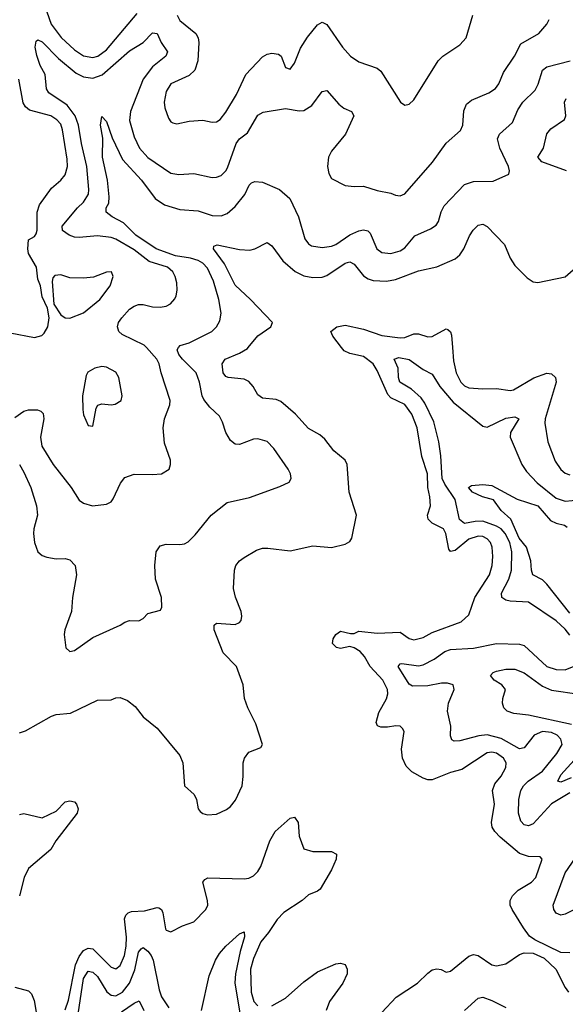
# Model space of a CAD drawing. Header units: inches. Extents: x 1843162 to 1959474, y 907081 to 1016326.
# Tile 155 of 256: x 1854791 to 1857170, y 987137 to 991430. Entities that reach past the tile are written whole.
import ezdxf

# ---------------------------------------------------------------- set-up
doc = ezdxf.new("R2010")
doc.units = ezdxf.units.IN
doc.header["$MEASUREMENT"] = 0
doc.layers.add('B8958', color=7, linetype='Continuous')
doc.layers.add('B8959', color=7, linetype='Continuous')

msp = doc.modelspace()

# ---------------------------------------------------------------- linework, layer by layer
at = {"layer": 'B8958', "color": 5}
for points, elevation in [([(1854770, 989694.8), (1854810, 989723.5), (1854830, 989729.3), (1854869.1, 989729.1), (1854883.6, 989723.6), (1854893.1, 989713.1), (1854897.2, 989690), (1854882.7, 989610), (1854887.3, 989570), (1854938, 989490), (1855016.1, 989390), (1855050, 989335.5), (1855070, 989322), (1855109.4, 989310.6), (1855170, 989317.6), (1855190, 989328.4), (1855199.4, 989340.6), (1855231.4, 989408.6), (1855250, 989434), (1855290, 989447.9), (1855370, 989446.5), (1855409.6, 989450.4), (1855442.7, 989470), (1855449.3, 989490), (1855449.4, 989510), (1855423, 989583), (1855416.2, 989650), (1855422.3, 989690), (1855445.3, 989750), (1855447.1, 989770), (1855408, 989890), (1855399.8, 989930), (1855388.9, 989950), (1855343.6, 990000)], 660), ([(1854790, 989490.2), (1854810, 989457.3), (1854839.6, 989390), (1854864.8, 989310), (1854869.1, 989270), (1854852.7, 989210), (1854851.5, 989190), (1854856.1, 989150), (1854870, 989110.4), (1854890, 989093.8), (1854910, 989086.2), (1854950, 989079.7), (1854990, 989080.9), (1855010, 989074.9), (1855033.4, 989050), (1855039.6, 989010), (1855021.5, 988910), (1855017.3, 988850), (1854987.9, 988770), (1854985.3, 988750), (1854991.9, 988691.9), (1855010, 988674.9), (1855030, 988679.5), (1855110, 988736.9), (1855229.4, 988790), (1855250, 988803.1), (1855270, 988810.3), (1855311.1, 988808.9), (1855330, 988819.1), (1855350, 988840.5), (1855404.8, 988855.2), (1855411.1, 988868.9), (1855409.7, 988910), (1855383.9, 988990), (1855380.4, 989050), (1855386.3, 989110), (1855404.2, 989135.8), (1855430, 989143.1), (1855490, 989141.1), (1855510, 989144.2), (1855526.5, 989153.5), (1855556.6, 989183.4), (1855626, 989270), (1855695.2, 989324.8), (1855793.2, 989346.8), (1855925.9, 989394.1), (1855966, 989414), (1855975.1, 989430), (1855972.4, 989450), (1855962.2, 989470), (1855900, 989560), (1855870.6, 989590.6), (1855830, 989601.8), (1855810, 989600.8), (1855750, 989577.6), (1855730, 989578.5), (1855710, 989595.1), (1855689.4, 989629.4), (1855675.1, 989675.1), (1855661.7, 989701.7), (1855620.3, 989740.3), (1855593.4, 989773.4), (1855586.4, 989790), (1855575.6, 989850), (1855560.2, 989890), (1855500.8, 989950), (1855485.6, 989970), (1855477.7, 989990), (1855484.4, 990000)], 640), ([(1854790, 988320.7), (1854816.3, 988330), (1854930, 988393.8), (1854950, 988400.7), (1855013.3, 988406.7), (1855130, 988463.7), (1855190, 988464.4), (1855210, 988474), (1855230, 988475.3), (1855261.6, 988461.6), (1855294.9, 988434.9), (1855330, 988390.7), (1855390, 988340.5), (1855490, 988222.4), (1855502.8, 988190), (1855509.2, 988090), (1855552.2, 988052.2), (1855562.2, 988030), (1855569, 987990), (1855578, 987978), (1855589.3, 987969.3), (1855610, 987963.2), (1855650, 987965.8), (1855693, 987987), (1855710, 988000.2), (1855732.4, 988027.6), (1855760.7, 988090), (1855766.2, 988130), (1855765, 988190), (1855771.4, 988210), (1855790, 988235.8), (1855843.2, 988256.8), (1855849.5, 988270), (1855820.3, 988360.3), (1855785.7, 988430), (1855771.5, 988470), (1855765.1, 988530), (1855737, 988610), (1855678, 988670), (1855639.4, 988770), (1855638.9, 988790), (1855650, 988799), (1855730, 988793.6), (1855750, 988802), (1855756.9, 988810), (1855760.4, 988830), (1855756.4, 988850), (1855731.5, 988911.5), (1855723.4, 988950), (1855728.3, 989030), (1855734.2, 989050), (1855749.2, 989070.8), (1855770, 989085.5), (1855823.5, 989116.5), (1855850, 989125.2), (1855873.6, 989126.4), (1855970, 989113.4), (1856070, 989135.3), (1856150, 989128), (1856210, 989142.8), (1856230, 989154.4), (1856239.7, 989170), (1856259, 989270), (1856227.8, 989370), (1856218.5, 989490), (1856209.7, 989510), (1856161, 989550), (1856121.4, 989601.4), (1856099.3, 989619.3), (1856050, 989647.1), (1855993.1, 989710), (1855930, 989765.6), (1855910, 989773.1), (1855850, 989779.7), (1855830, 989794.3), (1855809.9, 989830), (1855790, 989851.8), (1855770, 989862.5), (1855699.5, 989870), (1855690, 989874.2), (1855678.2, 989890), (1855674, 989930), (1855687.6, 989950), (1855750, 989976.1), (1855783.8, 989996.2), (1855787, 990000)], 620), ([(1857190, 987361.5), (1857150, 987363.5), (1857037.7, 987417.7), (1857014.5, 987434.5), (1856987.1, 987470), (1856938.5, 987550), (1856929.8, 987570), (1856929.8, 987590), (1856939.7, 987610), (1856964.7, 987635.3), (1857022.4, 987670), (1857041, 987690), (1857069.2, 987770), (1857060.4, 987780.4), (1857010, 987781.8), (1856970, 987794), (1856885.8, 987865.8), (1856862.3, 987890), (1856851.2, 987910), (1856848.4, 987930), (1856861, 988010), (1856852.3, 988070), (1856862.2, 988097.8), (1856890, 988131.6), (1856911.4, 988170), (1856912.5, 988190), (1856901, 988210), (1856870, 988232.4), (1856850, 988236.2), (1856830, 988233.1), (1856718.5, 988161.5), (1856670, 988148.3), (1856590, 988116.2), (1856570, 988116.1), (1856550, 988122.7), (1856501.1, 988150), (1856475.8, 988175.8), (1856459.9, 988210), (1856456.5, 988250), (1856466.9, 988326.9), (1856460.1, 988340.1), (1856450, 988349.6), (1856430.8, 988350.8), (1856395.3, 988344.7), (1856365.2, 988345.2), (1856350.8, 988350.8), (1856345.3, 988365.3), (1856357.7, 988410), (1856390.8, 988469.2), (1856396.4, 988490), (1856394.9, 988510), (1856375, 988550), (1856319.6, 988610), (1856293.9, 988653.9), (1856275, 988675), (1856250, 988691.3), (1856230, 988696.5), (1856190, 988688.9), (1856172.4, 988692.4), (1856155, 988710), (1856157.5, 988730), (1856169, 988750), (1856190, 988764.6), (1856234, 988754), (1856250, 988753.8), (1856270, 988763.5), (1856350, 988754.7), (1856450, 988759.3), (1856490, 988731.6), (1856510, 988726.3), (1856550, 988736), (1856590, 988757.8), (1856715.7, 988804.3), (1856750, 988834.6), (1856776.2, 988910), (1856840.1, 989010), (1856851.4, 989050), (1856853.5, 989090), (1856851.3, 989130), (1856843.9, 989150), (1856830, 989166), (1856810, 989176.1), (1856790, 989178.1), (1856750, 989164.7), (1856690, 989115.3), (1856670, 989111.4), (1856661.7, 989121.7), (1856648.5, 989190), (1856639.4, 989210), (1856590, 989235.4), (1856572, 989252), (1856569.9, 989270), (1856581.9, 989310), (1856579.5, 989350), (1856570.9, 989390.9), (1856569.9, 989449.9), (1856544.8, 989524.8), (1856523.7, 989650), (1856501, 989710), (1856470, 989752.7), (1856410, 989781.5), (1856395.8, 989795.8), (1856350, 989900.7), (1856331.8, 989930), (1856290, 989961.1), (1856230, 989973.8), (1856205.5, 989985.5), (1856194.4, 990000)], 580), ([(1856677.9, 990000), (1856682.3, 989942.3), (1856694.3, 989890), (1856714.5, 989850), (1856730, 989833.8), (1856750, 989825), (1856810, 989820.2), (1856870, 989822.3), (1856930, 989813.4), (1856944.7, 989815.3), (1857032.3, 989867.7), (1857090, 989888.8), (1857110, 989885), (1857127.6, 989870), (1857130.1, 989850), (1857082.6, 989690), (1857080.9, 989670), (1857093.9, 989590), (1857125.5, 989505.5), (1857150, 989469.3), (1857170, 989453.4), (1857190, 989444.8)], 580), ([(1857190, 988747.1), (1857170, 988772.8), (1857130, 988808.9), (1857010, 988889.8), (1856930, 988894.1), (1856910, 988899.1), (1856893.1, 988910), (1856892, 988930), (1856923.8, 988990), (1856936, 989030), (1856936.2, 989110), (1856928.3, 989150), (1856908.2, 989190), (1856890.1, 989210.1), (1856870, 989221.5), (1856810, 989243.2), (1856777.3, 989242.7), (1856730, 989233.1), (1856708.8, 989250), (1856690, 989338), (1856644.9, 989404.9), (1856633.6, 989430), (1856627.8, 989527.8), (1856618.1, 989590), (1856596.2, 989676.2), (1856557.3, 989757.3), (1856541, 989781), (1856499, 989819), (1856448.6, 989850), (1856442.9, 989870), (1856441, 989910), (1856423.5, 989950), (1856443.8, 989956.2), (1856490, 989947.6), (1856550, 989904.6), (1856590, 989884.7), (1856623.3, 989830), (1856681.5, 989761.5), (1856810, 989658), (1856830, 989652.6), (1856910, 989692.1), (1856950, 989698), (1856967.2, 989690), (1856930.9, 989630), (1856929.4, 989610), (1856980.6, 989490), (1857000.2, 989460.2), (1857047.8, 989410), (1857130, 989343.6), (1857170, 989330.1), (1857230, 989336.1)], 560), ([(1857190, 988841.9), (1857090, 988969.2), (1857070, 988988.1), (1857028.9, 989010), (1857022.6, 989030), (1857020.2, 989070), (1857001.2, 989130), (1856969.5, 989170), (1856931.8, 989251.8), (1856889.7, 989290), (1856856.8, 989336.8), (1856809.4, 989350), (1856766, 989370), (1856748.3, 989390), (1856760.8, 989399.2), (1856810, 989403.5), (1856850, 989399.2), (1856959.9, 989339.9), (1857050, 989310.5), (1857106.1, 989246.1), (1857130, 989234.3), (1857165.8, 989225.8), (1857177.7, 989217.7)], 540), ([(1857190, 988058.9), (1857109.4, 988010.6), (1857030, 987924.3), (1857010, 987914.9), (1856990, 987919.3), (1856975.5, 987935.5), (1856966.1, 987970), (1856967.1, 988030), (1856976.4, 988070), (1856987.9, 988090), (1857007.6, 988110), (1857070, 988153.1), (1857132.7, 988230), (1857155.7, 988270), (1857150, 988292.7), (1857134.8, 988310), (1857110, 988322.3), (1857070, 988326.4), (1857033.9, 988310), (1856990, 988255.2), (1856970, 988251), (1856890, 988295.7), (1856830, 988311.7), (1856792.9, 988307.1), (1856710, 988286), (1856684.9, 988284.9), (1856675.1, 988290), (1856670, 988308), (1856671, 988350), (1856655.7, 988415.7), (1856660.3, 988450), (1856685, 988510), (1856680.9, 988530), (1856656.9, 988536.9), (1856630, 988537.5), (1856570, 988525.1), (1856504.5, 988524.5), (1856490, 988533.5), (1856441.4, 988610), (1856450, 988621.7), (1856457.7, 988622.3), (1856530, 988612.9), (1856550, 988617.4), (1856598.2, 988641.8), (1856645.2, 988674.8), (1856670, 988683.7), (1856770.4, 988689.6), (1856870.2, 988710.2), (1856970, 988707.3), (1856990, 988700.7), (1857090, 988609.6), (1857130, 988597.5), (1857170, 988595.9), (1857209.1, 988610.9)], 560), ([(1857197.6, 988357.6), (1857010, 988398.1), (1856945, 988405), (1856915.8, 988415.8), (1856902.4, 988430), (1856896.1, 988450), (1856897.2, 988470), (1856909.6, 988510), (1856893.3, 988530), (1856860.3, 988550), (1856843.5, 988570), (1856856.1, 988583.9), (1856869.3, 988590), (1856910, 988597.9), (1856950, 988598.1), (1856990, 988581.8), (1857070, 988523.5), (1857110, 988506.2), (1857230, 988488.8)], 540), ([(1857195.8, 988124.2), (1857150, 988105.6), (1857137.4, 988110), (1857150, 988137), (1857251.7, 988250)], 540), ([(1854790, 987964.2), (1854810, 987969.2), (1854890, 987950.4), (1854950, 987979.3), (1854990, 988020.3), (1855010, 988024.9), (1855030, 988019.2), (1855038.8, 988010), (1855046.8, 987990), (1855041.3, 987970), (1854948.2, 987850), (1854927.2, 987812.8), (1854830, 987729.8), (1854811.5, 987690), (1854790.1, 987610)], 580), ([(1854990, 987113.5), (1855004, 987156), (1855034.2, 987310), (1855050, 987345.1), (1855070, 987372), (1855090, 987382.5), (1855110, 987378.5), (1855190, 987298.8), (1855210, 987292.5), (1855230, 987306), (1855248.2, 987350), (1855255.9, 987390), (1855257.1, 987430), (1855247.9, 987510), (1855253.7, 987526.3), (1855263.8, 987536.2), (1855278.8, 987541.2), (1855334.9, 987545.1), (1855390, 987559.7), (1855397.4, 987557.4), (1855410.1, 987550.1), (1855415.8, 987535.8), (1855426.5, 987466.5), (1855430, 987460.5), (1855450, 987452.7), (1855500.4, 987479.6), (1855550, 987496.9), (1855603.1, 987550), (1855610.9, 987570), (1855610.8, 987590), (1855589.8, 987670), (1855598, 987682), (1855612, 987688), (1855770, 987684.4), (1855790, 987687.8), (1855810, 987697.5), (1855830, 987716.5), (1855842.6, 987737.4), (1855882.2, 987850), (1855904.5, 987890), (1855970, 987948.5), (1855990, 987953), (1856004.9, 987930), (1856010.3, 987870), (1856030, 987814.8), (1856070, 987803.7), (1856150, 987803.8), (1856171.9, 987791.9), (1856171.6, 987770), (1856150, 987723), (1856100.7, 987639.3), (1856090.1, 987629.9), (1856050, 987614.8), (1856022.3, 987590), (1855942.5, 987537.5), (1855913.4, 987506.6), (1855876.5, 987450), (1855843.2, 987410), (1855810, 987337), (1855797.7, 987290), (1855800.3, 987190), (1855811.6, 987150), (1855830, 987130.2)], 580), ([(1857250, 987570.6), (1857170, 987529.8), (1857150, 987525.8), (1857130, 987534.7), (1857119.8, 987550), (1857117.1, 987570), (1857169.7, 987710.3), (1857259.5, 987840.5)], 560), ([(1855584.5, 987110), (1855618, 987262), (1855645.7, 987330), (1855661.9, 987358.1), (1855690, 987391.4), (1855750, 987444.4), (1855770, 987453), (1855772.1, 987432.1), (1855752.3, 987367.7), (1855732.7, 987270), (1855729.4, 987230.6), (1855752.1, 987090)], 560), ([(1855045.8, 987094.2), (1855069.8, 987250.2), (1855090, 987281), (1855110, 987277.2), (1855130, 987258.2), (1855171, 987191), (1855190, 987176.6), (1855210, 987174.4), (1855239.1, 987190), (1855270.6, 987229.4), (1855293, 987287), (1855310, 987364), (1855321.5, 987378.5), (1855330, 987385.6), (1855350, 987369.4), (1855363.8, 987350), (1855373.9, 987330), (1855399.9, 987199.9), (1855410, 987170.3), (1855441.2, 987121.2)], 560), ([(1856370, 987101.6), (1856432.1, 987167.9), (1856526.2, 987230), (1856570, 987273.4), (1856590, 987286.9), (1856610, 987292.6), (1856629, 987289), (1856650, 987277.6), (1856670, 987282), (1856750, 987347.8), (1856770, 987354), (1856790, 987349.3), (1856850, 987308.6), (1856870, 987305.4), (1856910, 987313.4), (1856970, 987354), (1856990, 987361.7), (1857030, 987360.8), (1857078.5, 987338.5), (1857128.7, 987290), (1857168.7, 987210), (1857184.2, 987190)], 580), ([(1855890, 987130.7), (1855950, 987164.5), (1856030, 987234.5), (1856090, 987278.1), (1856170, 987313.8), (1856190, 987316), (1856210, 987310.4), (1856219.5, 987290), (1856218.9, 987270), (1856199.6, 987230), (1856141.3, 987150), (1856127.8, 987110)], 580), ([(1854770, 987212.5), (1854830, 987196), (1854843.3, 987183.3), (1854854.4, 987154.4), (1854865.8, 987085.8)], 580), ([(1855235.7, 987104.3), (1855290, 987142.7), (1855312.1, 987152.1), (1855331.9, 987110)], 540), ([(1856730, 987110.2), (1856790, 987164.4), (1856810, 987168), (1856850, 987154.4), (1856910, 987123.2)], 560)]:
    msp.add_lwpolyline(points, dxfattribs=dict(at, elevation=elevation))
at = {"layer": 'B8958', "color": 5, "elevation": 680}
msp.add_lwpolyline([(1855150, 989917.2), (1855118.8, 989910), (1855087.7, 989892.3), (1855081.4, 989878.6), (1855065.8, 989790), (1855066, 989730), (1855070, 989707.7), (1855090, 989660.5), (1855110, 989657.3), (1855124.6, 989735.4), (1855131.3, 989748.7), (1855150, 989755.3), (1855190, 989750.3), (1855207.2, 989752.8), (1855233.3, 989770), (1855237.4, 989790), (1855223.9, 989870), (1855210, 989892.3), (1855170, 989914.8)], close=True, dxfattribs=at)
at = {"layer": 'B8959', "color": 5}
for points, elevation in [([(1854910, 991464.4), (1854928.8, 991410), (1854971.9, 991351.9), (1855030, 991297.7), (1855070, 991272), (1855110, 991264.9), (1855131.5, 991270), (1855170, 991298.7), (1855303, 991457)], 680), ([(1855477.6, 991450), (1855490, 991425.5), (1855559, 991370), (1855570.1, 991350.1), (1855573, 991330), (1855567.9, 991250), (1855554.6, 991210), (1855530, 991186.5), (1855449.6, 991150.4), (1855430, 991116), (1855421.8, 991070), (1855424.6, 991044.6), (1855439.9, 990999.9), (1855450, 990983.8), (1855459.5, 990979.5), (1855476.1, 990976.1), (1855530, 990987.9), (1855590, 990991.8), (1855630, 990982.6), (1855650, 990984.6), (1855665.6, 990994.4), (1855690, 991025.7), (1855735.9, 991104.1), (1855777.2, 991190), (1855850, 991267.3), (1855870, 991279.1), (1855890, 991284), (1855919.1, 991279.1), (1855930.7, 991270.7), (1855950, 991220.7), (1855970, 991213.4), (1855990, 991240.7), (1856015.2, 991304.8), (1856046.2, 991353.8), (1856090, 991407), (1856110, 991418.4), (1856130, 991408.2), (1856198.3, 991310), (1856234, 991270), (1856270, 991245.2), (1856350, 991218.4), (1856365.4, 991205.4), (1856451, 991070), (1856470, 991057.3), (1856490, 991060.7), (1856510, 991080.7), (1856616.3, 991250), (1856635.6, 991270), (1856710, 991320.3), (1856737.2, 991350), (1856767.4, 991450)], 680), ([(1855343.6, 990000), (1855334.6, 990010), (1855237.9, 990057.9), (1855223.5, 990070), (1855217.2, 990090), (1855222.8, 990110), (1855236.1, 990130), (1855270, 990167.9), (1855290, 990180.7), (1855310, 990187.5), (1855330, 990187.6), (1855370, 990177.4), (1855404.1, 990175.9), (1855430, 990180.9), (1855448.8, 990191.2), (1855467.9, 990212.1), (1855474, 990226), (1855478.4, 990250), (1855477.1, 990282.9), (1855469.8, 990310), (1855458.3, 990330), (1855435.5, 990350), (1855355.4, 990375.4), (1855290, 990425.7), (1855210, 990472.7), (1855190, 990480.1), (1855130, 990487.8), (1855050, 990479.6), (1855030, 990481.8), (1855007.4, 990490), (1854978, 990510), (1854977.2, 990530), (1855043.9, 990610), (1855070, 990634.3), (1855090.9, 990669.1), (1855093.1, 990690), (1855084.1, 990790), (1855060.4, 990890), (1855048.2, 990970), (1855032.9, 991010), (1854997.6, 991057.6), (1854918, 991110), (1854907.6, 991127.6), (1854902.4, 991190), (1854881.2, 991230), (1854866.1, 991273.9), (1854859.5, 991310), (1854863.7, 991336.3), (1854870, 991342), (1854890, 991332.8), (1854961, 991261), (1855037, 991197), (1855070, 991180.3), (1855110, 991174), (1855150.2, 991189.8), (1855270, 991293.5), (1855330, 991329.4), (1855370, 991372.9), (1855390, 991368.7), (1855407.5, 991330), (1855436.1, 991290), (1855427.8, 991270), (1855370, 991223.7), (1855330.1, 991169.9), (1855274.1, 991030), (1855269.6, 990990), (1855290, 990918.9), (1855313.8, 990870), (1855350, 990829.5), (1855450, 990760.5), (1855485.7, 990754.3), (1855550, 990759.2), (1855630, 990742.2), (1855650, 990742.8), (1855670, 990750.2), (1855689.9, 990770.1), (1855696.7, 990783.3), (1855735.4, 990890), (1855749.9, 990910.1), (1855783.8, 990936.2), (1855830, 991012.8), (1855853, 991027), (1855950, 991042.5), (1856010, 991032), (1856030, 991033.4), (1856064.4, 991055.6), (1856110, 991116.3), (1856130, 991120.5), (1856182, 991062), (1856204.3, 991044.3), (1856237.3, 991030), (1856248.2, 991010), (1856211.5, 990930), (1856150, 990856.2), (1856137.8, 990830), (1856132.9, 990790), (1856139.3, 990759.3), (1856150, 990737.3), (1856210, 990706.4), (1856250, 990702), (1856290, 990704.2), (1856350, 990684.6), (1856410, 990673.4), (1856430, 990664), (1856450, 990662), (1856470, 990670.7), (1856591.2, 990808.8), (1856650, 990891.8), (1856712.9, 990947.1), (1856723.5, 990970), (1856727.7, 991032.3), (1856739.3, 991060.7), (1856761.7, 991078.2), (1856836.2, 991110), (1856865.1, 991130), (1856880.4, 991150), (1856900.9, 991199.1), (1856948.8, 991270), (1856975.7, 991324.3), (1857055.1, 991370), (1857089.7, 991410), (1857099.7, 991430)], 660), ([(1855484.4, 990000), (1855490.7, 990009.3), (1855530, 990020.5), (1855629.3, 990070.7), (1855649.3, 990090.7), (1855663.7, 990116.3), (1855669.1, 990150), (1855659.9, 990210), (1855636.9, 990290), (1855610, 990345.7), (1855590, 990368.5), (1855570, 990379.2), (1855536.3, 990390), (1855470, 990399.8), (1855386.8, 990430), (1855298.3, 990490), (1855244, 990544), (1855195.1, 990570), (1855168, 990590), (1855168.4, 990610), (1855179.8, 990630), (1855182.1, 990657.9), (1855174.1, 990730), (1855152.5, 990830), (1855153.3, 990913.3), (1855143.4, 990970), (1855150, 991007.3), (1855170, 990985.5), (1855194.5, 990914.5), (1855240.1, 990820.1), (1855322.3, 990730), (1855382.6, 990650), (1855422.9, 990622.9), (1855490, 990601.6), (1855570, 990596.8), (1855630, 990576.6), (1855670, 990573.8), (1855695.4, 990584.6), (1855730, 990614.9), (1855772.8, 990667.2), (1855791.7, 990708.3), (1855801.9, 990718.1), (1855816.4, 990723.6), (1855850, 990721.9), (1855923.7, 990690), (1855969.2, 990650), (1856006.4, 990570), (1856034.7, 990474.7), (1856050, 990452.3), (1856064.2, 990444.2), (1856110, 990437.1), (1856150, 990442.5), (1856170, 990450.1), (1856230, 990491.1), (1856270, 990509.5), (1856290, 990513.6), (1856309.3, 990509.3), (1856318.9, 990498.9), (1856348.3, 990430), (1856370, 990415), (1856410, 990410.2), (1856450, 990421.4), (1856470, 990435.6), (1856513.4, 990486.6), (1856582.5, 990517.5), (1856606.4, 990533.6), (1856617, 990550), (1856628.2, 990591.8), (1856641.6, 990618.4), (1856730, 990711), (1856770, 990724.1), (1856854.8, 990725.2), (1856923.7, 990756.3), (1856927.3, 990770), (1856922.7, 990790), (1856885.2, 990870), (1856874, 990910), (1856883.1, 990930), (1856939.1, 990980.9), (1856963.5, 991036.5), (1856984.8, 991070), (1857038.1, 991121.9), (1857051.8, 991148.2), (1857070.5, 991209.5), (1857090, 991223.5), (1857190.5, 991249.5)], 640), ([(1854750, 990064.1), (1854855.8, 990044.2), (1854887.9, 990052.1), (1854897.7, 990062.3), (1854914.7, 990090), (1854920.5, 990130), (1854911.9, 990171.9), (1854890, 990222), (1854882, 990270), (1854870, 990298), (1854864, 990350), (1854829.7, 990409.7), (1854826.3, 990430), (1854829.6, 990470), (1854855.5, 990484.5), (1854863.7, 990496.3), (1854867.5, 990512.5), (1854866.8, 990590), (1854878, 990622), (1854930, 990695.3), (1854971.1, 990730), (1854990, 990752.7), (1855000.2, 990790), (1854998.4, 990821.6), (1854978.3, 990950), (1854970, 990974), (1854953.4, 990993.4), (1854927.4, 991010), (1854834.8, 991034.8), (1854816.8, 991050), (1854806.8, 991066.8), (1854787.5, 991170)], 680), ([(1857174.7, 990770), (1857067.4, 990810), (1857050.8, 990830), (1857074.8, 990870), (1857090, 990932.2), (1857106.2, 990953.8), (1857165.8, 990994.2), (1857172.2, 991010), (1857166.3, 991070), (1857174.1, 991085.9)], 620), ([(1855787, 990000), (1855830, 990051.4), (1855886, 990090), (1855892.9, 990110), (1855798, 990210), (1855730, 990272.3), (1855684.8, 990364.8), (1855636.4, 990430), (1855637.2, 990442.8), (1855652.4, 990447.6), (1855750, 990427.9), (1855794.8, 990425.2), (1855817, 990430), (1855870, 990458), (1855890, 990444), (1855938, 990378), (1855991.8, 990331.8), (1856030, 990313.2), (1856070, 990305.5), (1856110, 990307.8), (1856130, 990314.8), (1856210, 990368.7), (1856230, 990374), (1856250, 990363.2), (1856290, 990312.6), (1856310, 990299.2), (1856332.3, 990292.3), (1856390, 990289), (1856430, 990297.3), (1856530, 990335.3), (1856610, 990351.8), (1856690, 990387.1), (1856710, 990404.1), (1856727.9, 990430), (1856752.7, 990487.3), (1856768.7, 990511.3), (1856790, 990533.8), (1856810, 990538.6), (1856830, 990528.3), (1856904.6, 990450), (1856930.3, 990390), (1856950, 990357.6), (1857003.8, 990303.8), (1857030, 990287.2), (1857050, 990283.2), (1857170, 990309.2), (1857239.7, 990370)], 620), ([(1856194.4, 990000), (1856155.9, 990050), (1856147.3, 990070), (1856173.5, 990090), (1856210, 990097.7), (1856290, 990081), (1856370, 990053.3), (1856450, 990043.3), (1856470, 990044.5), (1856510, 990060.5), (1856530, 990060.5), (1856570, 990046.7), (1856590, 990048), (1856650, 990081.8), (1856658.5, 990078.5), (1856669.4, 990069.4), (1856673.8, 990053.8), (1856677.9, 990000)], 580)]:
    msp.add_lwpolyline(points, dxfattribs=dict(at, elevation=elevation))
at = {"layer": 'B8959', "color": 5, "elevation": 680}
msp.add_lwpolyline([(1855192, 990330), (1855170, 990329.6), (1855113, 990307), (1855070, 990302.8), (1855010, 990304.5), (1854970, 990316.9), (1854945.2, 990314.8), (1854935.9, 990304.1), (1854932.4, 990287.6), (1854940.4, 990190), (1854970, 990143), (1854990, 990130.4), (1855010, 990128.4), (1855070, 990151.7), (1855140.3, 990210), (1855186.2, 990270), (1855198.9, 990310)], close=True, dxfattribs=at)

doc.saveas('drawing.dxf')
